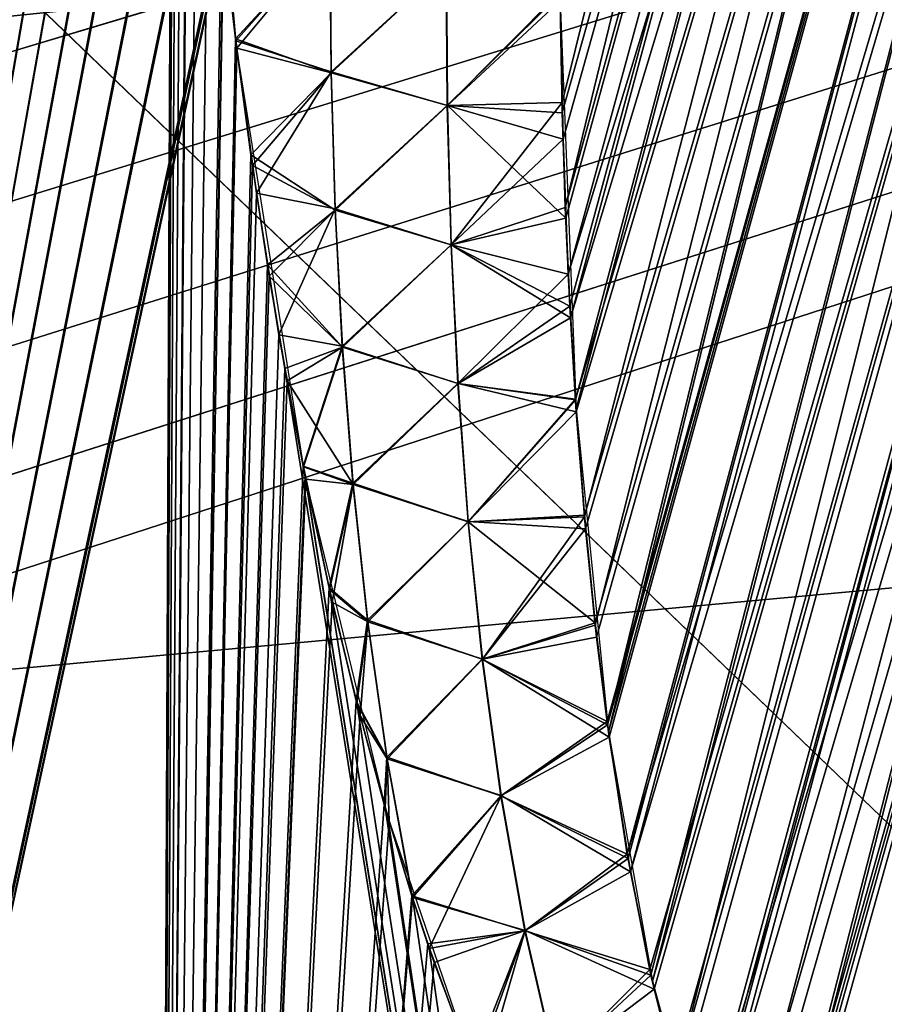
# Model space of a CAD drawing. Header units: millimetres. Extents: x -30.5 to 30.5, y -15 to 54.
# Tile 100 of 156: x 7.211 to 7.707, y -2.721 to -2.157. Entities that reach past the tile are written whole.
import ezdxf

# ---------------------------------------------------------------- set-up
doc = ezdxf.new("R2010")
doc.units = ezdxf.units.MM
doc.header["$LTSCALE"] = 65.185185
for name, color, linetype in [('111', 7, 'CONTINUOUS'), ('114', 7, 'CONTINUOUS'), ('122', 7, 'CONTINUOUS'), ('125', 7, 'CONTINUOUS'), ('142', 7, 'CONTINUOUS'), ('144', 7, 'CONTINUOUS'), ('156', 7, 'CONTINUOUS'), ('19', 7, 'CONTINUOUS'), ('20', 7, 'CONTINUOUS'), ('200', 7, 'CONTINUOUS'), ('201', 7, 'CONTINUOUS'), ('23', 7, 'CONTINUOUS'), ('24', 7, 'CONTINUOUS'), ('4', 7, 'CONTINUOUS'), ('6', 7, 'CONTINUOUS')]:
    doc.layers.add(name, color=color, linetype=linetype)

msp = doc.modelspace()

# ---------------------------------------------------------------- linework, layer by layer
at = {"layer": '111', "color": 251, "linetype": 'Continuous', "true_color": 0x656d73}
for points in [[(8.59417, 0.8663, -4.53108), (7.63526, -2.88966, -5.67176), (8.68955, 0.87284, -4.56389), (8.59417, 0.8663, -4.53108)], [(7.63526, -2.88966, -5.67176), (7.66787, -2.93704, -5.70943), (8.68955, 0.87284, -4.56389), (7.63526, -2.88966, -5.67176)], [(7.66787, -2.93704, -5.70943), (7.69811, -2.9605, -5.74179), (8.68955, 0.87284, -4.56389), (7.66787, -2.93704, -5.70943)], [(8.18019, -1.29842, -5.27107), (8.77245, 0.87492, -4.62249), (7.69811, -2.9605, -5.74179), (8.18019, -1.29842, -5.27107)], [(7.69811, -2.9605, -5.74179), (8.77245, 0.87492, -4.62249), (8.68955, 0.87284, -4.56389), (7.69811, -2.9605, -5.74179)], [(8.48908, 0.85556, -4.52443), (7.57397, -2.70816, -5.58822), (8.59417, 0.8663, -4.53108), (8.48908, 0.85556, -4.52443)], [(7.57397, -2.70816, -5.58822), (7.60319, -2.81419, -5.63087), (8.59417, 0.8663, -4.53108), (7.57397, -2.70816, -5.58822)], [(7.60319, -2.81419, -5.63087), (7.63526, -2.88966, -5.67176), (8.59417, 0.8663, -4.53108), (7.60319, -2.81419, -5.63087)], [(8.37929, 0.84097, -4.54572), (7.54884, -2.56519, -5.54349), (8.48908, 0.85556, -4.52443), (8.37929, 0.84097, -4.54572)], [(7.54884, -2.56519, -5.54349), (7.57397, -2.70816, -5.58822), (8.48908, 0.85556, -4.52443), (7.54884, -2.56519, -5.54349)], [(7.52119, -2.14614, -5.45006), (7.53025, -2.37996, -5.49725), (8.37929, 0.84097, -4.54572), (7.52119, -2.14614, -5.45006)], [(7.53025, -2.37996, -5.49725), (7.54884, -2.56519, -5.54349), (8.37929, 0.84097, -4.54572), (7.53025, -2.37996, -5.49725)], [(7.72599, -2.9673, -5.76982), (8.18019, -1.29842, -5.27107), (7.69811, -2.9605, -5.74179), (7.72599, -2.9673, -5.76982)]]:
    msp.add_3dface(points, dxfattribs=at)
at = {"layer": '114', "color": 251, "linetype": 'Continuous', "true_color": 0x656d73}
for points in [[(7.61657, -2.84981, -9.9515), (7.60106, -2.80785, -9.97204), (8.69321, 0.87301, -11.03423), (7.61657, -2.84981, -9.9515)], [(8.69321, 0.87301, -11.03423), (7.60106, -2.80785, -9.97204), (8.59849, 0.86666, -11.06803), (8.69321, 0.87301, -11.03423)], [(7.63261, -2.88463, -9.93146), (7.61657, -2.84981, -9.9515), (8.69321, 0.87301, -11.03423), (7.63261, -2.88463, -9.93146)], [(7.66471, -2.93348, -9.89411), (7.63261, -2.88463, -9.93146), (8.69321, 0.87301, -11.03423), (7.66471, -2.93348, -9.89411)], [(7.66471, -2.93348, -9.89411), (8.77245, 0.87492, -10.97751), (7.69557, -2.95919, -9.86086), (7.66471, -2.93348, -9.89411)], [(8.77245, 0.87492, -10.97751), (7.66471, -2.93348, -9.89411), (8.69321, 0.87301, -11.03423), (8.77245, 0.87492, -10.97751)], [(8.77245, 0.87492, -10.97751), (8.16689, -1.34728, -10.31434), (7.69557, -2.95919, -9.86086), (8.77245, 0.87492, -10.97751)], [(7.57249, -2.70145, -10.01414), (7.55964, -2.63527, -10.0359), (8.59849, 0.86666, -11.06803), (7.57249, -2.70145, -10.01414)], [(8.59849, 0.86666, -11.06803), (7.55964, -2.63527, -10.0359), (8.49299, 0.85602, -11.0758), (8.59849, 0.86666, -11.06803)], [(7.58634, -2.75864, -9.99289), (7.57249, -2.70145, -10.01414), (8.59849, 0.86666, -11.06803), (7.58634, -2.75864, -9.99289)], [(7.60106, -2.80785, -9.97204), (7.58634, -2.75864, -9.99289), (8.59849, 0.86666, -11.06803), (7.60106, -2.80785, -9.97204)], [(7.52987, -2.37442, -10.10399), (7.52575, -2.30264, -10.11947), (8.49299, 0.85602, -11.0758), (7.52987, -2.37442, -10.10399)], [(8.49299, 0.85602, -11.0758), (7.52575, -2.30264, -10.11947), (8.38245, 0.84144, -11.0553), (8.49299, 0.85602, -11.0758)], [(7.53503, -2.44098, -10.08859), (7.52987, -2.37442, -10.10399), (8.49299, 0.85602, -11.0758), (7.53503, -2.44098, -10.08859)], [(7.54113, -2.50256, -10.0733), (7.53503, -2.44098, -10.08859), (8.49299, 0.85602, -11.0758), (7.54113, -2.50256, -10.0733)], [(7.54802, -2.5592, -10.05818), (7.54113, -2.50256, -10.0733), (8.49299, 0.85602, -11.0758), (7.54802, -2.5592, -10.05818)], [(7.55964, -2.63527, -10.0359), (7.54802, -2.5592, -10.05818), (8.49299, 0.85602, -11.0758), (7.55964, -2.63527, -10.0359)], [(7.5228, -2.2253, -10.13504), (7.52114, -2.14185, -10.15072), (8.38245, 0.84144, -11.0553), (7.5228, -2.2253, -10.13504)], [(7.52575, -2.30264, -10.11947), (7.5228, -2.2253, -10.13504), (8.38245, 0.84144, -11.0553), (7.52575, -2.30264, -10.11947)], [(8.16689, -1.34728, -10.31434), (7.72599, -2.9673, -9.83018), (7.69557, -2.95919, -9.86086), (8.16689, -1.34728, -10.31434)]]:
    msp.add_3dface(points, dxfattribs=at)
at = {"layer": '122', "color": 251, "linetype": 'Continuous', "true_color": 0x656d73}
for points in [[(8.5948, 0.86635, 21.43121), (8.69022, 0.87287, 21.46423), (7.60506, -2.81957, 22.53339), (8.5948, 0.86635, 21.43121)], [(7.60506, -2.81957, 22.53339), (8.69022, 0.87287, 21.46423), (7.62104, -2.86035, 22.55421), (7.60506, -2.81957, 22.53339)], [(7.62104, -2.86035, 22.55421), (8.69022, 0.87287, 21.46423), (7.63722, -2.89327, 22.57413), (7.62104, -2.86035, 22.55421)], [(7.63722, -2.89327, 22.57413), (8.69022, 0.87287, 21.46423), (7.66908, -2.93833, 22.61077), (7.63722, -2.89327, 22.57413)], [(8.69022, 0.87287, 21.46423), (8.77245, 0.87492, 21.52249), (7.66908, -2.93833, 22.61077), (8.69022, 0.87287, 21.46423)], [(7.66908, -2.93833, 22.61077), (8.77245, 0.87492, 21.52249), (7.69864, -2.96075, 22.64233), (7.66908, -2.93833, 22.61077)], [(8.77245, 0.87492, 21.52249), (8.1693, -1.33843, 22.18302), (7.69864, -2.96075, 22.64233), (8.77245, 0.87492, 21.52249)], [(8.48957, 0.85562, 21.4244), (8.5948, 0.86635, 21.43121), (7.56144, -2.6455, 22.4673), (8.48957, 0.85562, 21.4244)], [(7.56144, -2.6455, 22.4673), (8.5948, 0.86635, 21.43121), (7.57497, -2.71262, 22.48981), (7.56144, -2.6455, 22.4673)], [(7.57497, -2.71262, 22.48981), (8.5948, 0.86635, 21.43121), (7.58959, -2.77045, 22.51186), (7.57497, -2.71262, 22.48981)], [(7.58959, -2.77045, 22.51186), (8.5948, 0.86635, 21.43121), (7.60506, -2.81957, 22.53339), (7.58959, -2.77045, 22.51186)], [(8.37957, 0.84102, 21.44562), (8.48957, 0.85562, 21.4244), (7.52703, -2.32781, 22.38584), (8.37957, 0.84102, 21.44562)], [(7.52703, -2.32781, 22.38584), (8.48957, 0.85562, 21.4244), (7.53036, -2.38156, 22.39761), (7.52703, -2.32781, 22.38584)], [(7.53036, -2.38156, 22.39761), (8.48957, 0.85562, 21.4244), (7.53572, -2.44871, 22.41327), (7.53036, -2.38156, 22.39761)], [(7.53572, -2.44871, 22.41327), (8.48957, 0.85562, 21.4244), (7.54205, -2.51082, 22.42884), (7.53572, -2.44871, 22.41327)], [(7.54205, -2.51082, 22.42884), (8.48957, 0.85562, 21.4244), (7.54926, -2.56824, 22.44434), (7.54205, -2.51082, 22.42884)], [(7.54926, -2.56824, 22.44434), (8.48957, 0.85562, 21.4244), (7.56144, -2.6455, 22.4673), (7.54926, -2.56824, 22.44434)], [(7.52119, -2.14592, 22.35002), (8.37957, 0.84102, 21.44562), (7.52238, -2.21009, 22.36202), (7.52119, -2.14592, 22.35002)], [(7.52238, -2.21009, 22.36202), (8.37957, 0.84102, 21.44562), (7.52436, -2.27064, 22.37396), (7.52238, -2.21009, 22.36202)], [(7.52436, -2.27064, 22.37396), (8.37957, 0.84102, 21.44562), (7.52703, -2.32781, 22.38584), (7.52436, -2.27064, 22.37396)], [(8.1693, -1.33843, 22.18302), (7.72599, -2.9673, 22.66982), (7.69864, -2.96075, 22.64233), (8.1693, -1.33843, 22.18302)]]:
    msp.add_3dface(points, dxfattribs=at)
at = {"layer": '125', "color": 251, "linetype": 'Continuous', "true_color": 0x656d73}
for points in [[(8.59833, 0.86665, 27.96807), (7.63386, -2.88702, 26.82994), (8.69318, 0.87301, 27.93424), (8.59833, 0.86665, 27.96807)], [(7.63386, -2.88702, 26.82994), (7.66552, -2.93441, 26.7932), (8.69318, 0.87301, 27.93424), (7.63386, -2.88702, 26.82994)], [(7.66552, -2.93441, 26.7932), (7.69598, -2.9594, 26.76044), (8.69318, 0.87301, 27.93424), (7.66552, -2.93441, 26.7932)], [(7.69598, -2.9594, 26.76044), (8.77245, 0.87492, 27.87751), (8.69318, 0.87301, 27.93424), (7.69598, -2.9594, 26.76044)], [(8.17833, -1.30526, 27.22689), (8.77245, 0.87492, 27.87751), (7.69598, -2.9594, 26.76044), (8.17833, -1.30526, 27.22689)], [(8.49261, 0.85598, 27.97578), (7.58737, -2.76245, 26.89137), (8.59833, 0.86665, 27.96807), (8.49261, 0.85598, 27.97578)], [(7.58737, -2.76245, 26.89137), (7.60236, -2.81173, 26.87026), (8.59833, 0.86665, 27.96807), (7.58737, -2.76245, 26.89137)], [(7.60236, -2.81173, 26.87026), (7.61795, -2.85311, 26.84974), (8.59833, 0.86665, 27.96807), (7.60236, -2.81173, 26.87026)], [(7.61795, -2.85311, 26.84974), (7.63386, -2.88702, 26.82994), (8.59833, 0.86665, 27.96807), (7.61795, -2.85311, 26.84974)], [(7.54827, -2.56104, 26.95767), (7.56007, -2.63777, 26.93512), (8.49261, 0.85598, 27.97578), (7.54827, -2.56104, 26.95767)], [(8.38188, 0.84136, 27.95512), (7.54827, -2.56104, 26.95767), (8.49261, 0.85598, 27.97578), (8.38188, 0.84136, 27.95512)], [(7.56007, -2.63777, 26.93512), (7.57319, -2.70466, 26.91301), (8.49261, 0.85598, 27.97578), (7.56007, -2.63777, 26.93512)], [(7.57319, -2.70466, 26.91301), (7.58737, -2.76245, 26.89137), (8.49261, 0.85598, 27.97578), (7.57319, -2.70466, 26.91301)], [(8.27389, 0.82359, 27.90559), (7.52411, -2.26438, 27.0273), (8.38188, 0.84136, 27.95512), (8.27389, 0.82359, 27.90559)], [(7.52411, -2.26438, 27.0273), (7.52668, -2.32104, 27.0156), (8.38188, 0.84136, 27.95512), (7.52411, -2.26438, 27.0273)], [(7.52668, -2.32104, 27.0156), (7.52989, -2.37476, 27.00391), (8.38188, 0.84136, 27.95512), (7.52668, -2.32104, 27.0156)], [(7.52989, -2.37476, 27.00391), (7.53511, -2.44184, 26.98838), (8.38188, 0.84136, 27.95512), (7.52989, -2.37476, 27.00391)], [(7.53511, -2.44184, 26.98838), (7.54128, -2.50393, 26.97295), (8.38188, 0.84136, 27.95512), (7.53511, -2.44184, 26.98838)], [(7.54128, -2.50393, 26.97295), (7.54827, -2.56104, 26.95767), (8.38188, 0.84136, 27.95512), (7.54128, -2.50393, 26.97295)], [(7.52112, -2.14075, 27.05092), (7.52224, -2.2043, 27.03909), (8.27389, 0.82359, 27.90559), (7.52112, -2.14075, 27.05092)], [(7.52224, -2.2043, 27.03909), (7.52411, -2.26438, 27.0273), (8.27389, 0.82359, 27.90559), (7.52224, -2.2043, 27.03909)], [(7.72599, -2.9673, 26.73018), (8.17833, -1.30526, 27.22689), (7.69598, -2.9594, 26.76044), (7.72599, -2.9673, 26.73018)]]:
    msp.add_3dface(points, dxfattribs=at)
at = {"layer": '142', "color": 251, "linetype": 'Continuous', "true_color": 0x656d73}
for points in [[(7.33581, -2.17308, 22.33348), (7.32818, -2.10766, 22.32564), (7.38933, -2.1087, 22.35321), (7.33581, -2.17308, 22.33348)], [(7.33581, -2.17308, 22.33348), (7.38933, -2.1087, 22.35321), (7.39, -2.18726, 22.36059), (7.33581, -2.17308, 22.33348)], [(7.38933, -2.1087, 22.35321), (7.45597, -2.12611, 22.36171), (7.39, -2.18726, 22.36059), (7.38933, -2.1087, 22.35321)], [(7.45597, -2.12611, 22.36171), (7.45658, -2.20602, 22.37289), (7.39, -2.18726, 22.36059), (7.45597, -2.12611, 22.36171)], [(7.52119, -2.14592, 22.35002), (7.45658, -2.20602, 22.37289), (7.45597, -2.12611, 22.36171), (7.52119, -2.14592, 22.35002)], [(7.52119, -2.14592, 22.35002), (7.52238, -2.21009, 22.36202), (7.45658, -2.20602, 22.37289), (7.52119, -2.14592, 22.35002)], [(7.34477, -2.24035, 22.34235), (7.33581, -2.17308, 22.33348), (7.39, -2.18726, 22.36059), (7.34477, -2.24035, 22.34235)], [(7.34477, -2.24035, 22.34235), (7.39, -2.18726, 22.36059), (7.39231, -2.2659, 22.36867), (7.34477, -2.24035, 22.34235)], [(7.39, -2.18726, 22.36059), (7.45658, -2.20602, 22.37289), (7.39231, -2.2659, 22.36867), (7.39, -2.18726, 22.36059)], [(7.45658, -2.20602, 22.37289), (7.45875, -2.28579, 22.38488), (7.39231, -2.2659, 22.36867), (7.45658, -2.20602, 22.37289)], [(7.52436, -2.27064, 22.37396), (7.45875, -2.28579, 22.38488), (7.45658, -2.20602, 22.37289), (7.52436, -2.27064, 22.37396)], [(7.52238, -2.21009, 22.36202), (7.52436, -2.27064, 22.37396), (7.45658, -2.20602, 22.37289), (7.52238, -2.21009, 22.36202)], [(7.35445, -2.30386, 22.35161), (7.34477, -2.24035, 22.34235), (7.39231, -2.2659, 22.36867), (7.35445, -2.30386, 22.35161)], [(7.35445, -2.30386, 22.35161), (7.39231, -2.2659, 22.36867), (7.39641, -2.34459, 22.37757), (7.35445, -2.30386, 22.35161)], [(7.39231, -2.2659, 22.36867), (7.45875, -2.28579, 22.38488), (7.39641, -2.34459, 22.37757), (7.39231, -2.2659, 22.36867)], [(7.52436, -2.27064, 22.37396), (7.52703, -2.32781, 22.38584), (7.45875, -2.28579, 22.38488), (7.52436, -2.27064, 22.37396)], [(7.45875, -2.28579, 22.38488), (7.46266, -2.36535, 22.39782), (7.39641, -2.34459, 22.37757), (7.45875, -2.28579, 22.38488)], [(7.52703, -2.32781, 22.38584), (7.46266, -2.36535, 22.39782), (7.45875, -2.28579, 22.38488), (7.52703, -2.32781, 22.38584)], [(7.36469, -2.36384, 22.36118), (7.35445, -2.30386, 22.35161), (7.39641, -2.34459, 22.37757), (7.36469, -2.36384, 22.36118)], [(7.52703, -2.32781, 22.38584), (7.53036, -2.38156, 22.39761), (7.46266, -2.36535, 22.39782), (7.52703, -2.32781, 22.38584)], [(7.36469, -2.36384, 22.36118), (7.39641, -2.34459, 22.37757), (7.40254, -2.42331, 22.38742), (7.36469, -2.36384, 22.36118)], [(7.39641, -2.34459, 22.37757), (7.46266, -2.36535, 22.39782), (7.40254, -2.42331, 22.38742), (7.39641, -2.34459, 22.37757)], [(7.37547, -2.42025, 22.37107), (7.36469, -2.36384, 22.36118), (7.40254, -2.42331, 22.38742), (7.37547, -2.42025, 22.37107)], [(7.46266, -2.36535, 22.39782), (7.46852, -2.44462, 22.41185), (7.40254, -2.42331, 22.38742), (7.46266, -2.36535, 22.39782)], [(7.53036, -2.38156, 22.39761), (7.46852, -2.44462, 22.41185), (7.46266, -2.36535, 22.39782), (7.53036, -2.38156, 22.39761)], [(7.53036, -2.38156, 22.39761), (7.53572, -2.44871, 22.41327), (7.46852, -2.44462, 22.41185), (7.53036, -2.38156, 22.39761)], [(7.3906, -2.49074, 22.38471), (7.37547, -2.42025, 22.37107), (7.40254, -2.42331, 22.38742), (7.3906, -2.49074, 22.38471)], [(7.3906, -2.49074, 22.38471), (7.40254, -2.42331, 22.38742), (7.41096, -2.502, 22.39843), (7.3906, -2.49074, 22.38471)], [(7.40254, -2.42331, 22.38742), (7.46852, -2.44462, 22.41185), (7.41096, -2.502, 22.39843), (7.40254, -2.42331, 22.38742)], [(7.46852, -2.44462, 22.41185), (7.4766, -2.52347, 22.42718), (7.41096, -2.502, 22.39843), (7.46852, -2.44462, 22.41185)], [(7.53572, -2.44871, 22.41327), (7.4766, -2.52347, 22.42718), (7.46852, -2.44462, 22.41185), (7.53572, -2.44871, 22.41327)], [(7.53572, -2.44871, 22.41327), (7.54205, -2.51082, 22.42884), (7.4766, -2.52347, 22.42718), (7.53572, -2.44871, 22.41327)], [(7.40652, -2.55597, 22.39888), (7.3906, -2.49074, 22.38471), (7.41096, -2.502, 22.39843), (7.40652, -2.55597, 22.39888)], [(7.40652, -2.55597, 22.39888), (7.41096, -2.502, 22.39843), (7.42202, -2.58061, 22.41084), (7.40652, -2.55597, 22.39888)], [(7.41096, -2.502, 22.39843), (7.4766, -2.52347, 22.42718), (7.42202, -2.58061, 22.41084), (7.41096, -2.502, 22.39843)], [(7.54205, -2.51082, 22.42884), (7.54926, -2.56824, 22.44434), (7.4766, -2.52347, 22.42718), (7.54205, -2.51082, 22.42884)], [(7.4766, -2.52347, 22.42718), (7.48729, -2.60174, 22.44409), (7.42202, -2.58061, 22.41084), (7.4766, -2.52347, 22.42718)], [(7.54926, -2.56824, 22.44434), (7.48729, -2.60174, 22.44409), (7.4766, -2.52347, 22.42718), (7.54926, -2.56824, 22.44434)], [(7.42313, -2.61628, 22.41354), (7.40652, -2.55597, 22.39888), (7.42202, -2.58061, 22.41084), (7.42313, -2.61628, 22.41354)], [(7.54926, -2.56824, 22.44434), (7.56144, -2.6455, 22.4673), (7.48729, -2.60174, 22.44409), (7.54926, -2.56824, 22.44434)], [(7.48729, -2.60174, 22.44409), (7.43654, -2.66021, 22.42532), (7.42202, -2.58061, 22.41084), (7.48729, -2.60174, 22.44409)], [(7.43654, -2.66021, 22.42532), (7.42313, -2.61628, 22.41354), (7.42202, -2.58061, 22.41084), (7.43654, -2.66021, 22.42532)], [(7.50107, -2.67914, 22.46298), (7.43654, -2.66021, 22.42532), (7.48729, -2.60174, 22.44409), (7.50107, -2.67914, 22.46298)], [(7.56144, -2.6455, 22.4673), (7.50107, -2.67914, 22.46298), (7.48729, -2.60174, 22.44409), (7.56144, -2.6455, 22.4673)], [(7.56144, -2.6455, 22.4673), (7.57497, -2.71262, 22.48981), (7.50107, -2.67914, 22.46298), (7.56144, -2.6455, 22.4673)], [(7.44894, -2.69745, 22.43619), (7.43654, -2.66021, 22.42532), (7.50107, -2.67914, 22.46298), (7.44894, -2.69745, 22.43619)], [(7.47548, -2.76799, 22.45947), (7.44894, -2.69745, 22.43619), (7.50107, -2.67914, 22.46298), (7.47548, -2.76799, 22.45947)], [(7.51864, -2.75525, 22.48441), (7.47548, -2.76799, 22.45947), (7.50107, -2.67914, 22.46298), (7.51864, -2.75525, 22.48441)], [(7.57497, -2.71262, 22.48981), (7.51864, -2.75525, 22.48441), (7.50107, -2.67914, 22.46298), (7.57497, -2.71262, 22.48981)], [(7.57497, -2.71262, 22.48981), (7.58959, -2.77045, 22.51186), (7.51864, -2.75525, 22.48441), (7.57497, -2.71262, 22.48981)]]:
    msp.add_3dface(points, dxfattribs=at)
at = {"layer": '144', "color": 251, "linetype": 'Continuous', "true_color": 0x656d73}
for points in [[(7.32821, -2.10775, 27.07433), (7.33511, -2.16766, 27.06721), (7.38933, -2.10872, 27.04678), (7.32821, -2.10775, 27.07433)], [(7.38933, -2.10872, 27.04678), (7.33511, -2.16766, 27.06721), (7.39, -2.18729, 27.03941), (7.38933, -2.10872, 27.04678)], [(7.38933, -2.10872, 27.04678), (7.39, -2.18729, 27.03941), (7.45597, -2.12612, 27.03829), (7.38933, -2.10872, 27.04678)], [(7.45597, -2.12612, 27.03829), (7.39, -2.18729, 27.03941), (7.45658, -2.20603, 27.02711), (7.45597, -2.12612, 27.03829)], [(7.52112, -2.14075, 27.05092), (7.45597, -2.12612, 27.03829), (7.45658, -2.20603, 27.02711), (7.52112, -2.14075, 27.05092)], [(7.52224, -2.2043, 27.03909), (7.52112, -2.14075, 27.05092), (7.45658, -2.20603, 27.02711), (7.52224, -2.2043, 27.03909)], [(7.33511, -2.16766, 27.06721), (7.34393, -2.23429, 27.05848), (7.39, -2.18729, 27.03941), (7.33511, -2.16766, 27.06721)], [(7.39, -2.18729, 27.03941), (7.34393, -2.23429, 27.05848), (7.39231, -2.26593, 27.03132), (7.39, -2.18729, 27.03941)], [(7.39, -2.18729, 27.03941), (7.39231, -2.26593, 27.03132), (7.45658, -2.20603, 27.02711), (7.39, -2.18729, 27.03941)], [(7.45658, -2.20603, 27.02711), (7.39231, -2.26593, 27.03132), (7.45875, -2.28581, 27.01511), (7.45658, -2.20603, 27.02711)], [(7.52224, -2.2043, 27.03909), (7.45658, -2.20603, 27.02711), (7.45875, -2.28581, 27.01511), (7.52224, -2.2043, 27.03909)], [(7.52411, -2.26438, 27.0273), (7.52224, -2.2043, 27.03909), (7.45875, -2.28581, 27.01511), (7.52411, -2.26438, 27.0273)], [(7.34393, -2.23429, 27.05848), (7.35337, -2.2973, 27.0494), (7.39231, -2.26593, 27.03132), (7.34393, -2.23429, 27.05848)], [(7.39231, -2.26593, 27.03132), (7.35337, -2.2973, 27.0494), (7.39641, -2.34462, 27.02243), (7.39231, -2.26593, 27.03132)], [(7.39231, -2.26593, 27.03132), (7.39641, -2.34462, 27.02243), (7.45875, -2.28581, 27.01511), (7.39231, -2.26593, 27.03132)], [(7.52668, -2.32104, 27.0156), (7.52411, -2.26438, 27.0273), (7.45875, -2.28581, 27.01511), (7.52668, -2.32104, 27.0156)], [(7.45875, -2.28581, 27.01511), (7.39641, -2.34462, 27.02243), (7.46266, -2.36537, 27.00218), (7.45875, -2.28581, 27.01511)], [(7.52668, -2.32104, 27.0156), (7.45875, -2.28581, 27.01511), (7.46266, -2.36537, 27.00218), (7.52668, -2.32104, 27.0156)], [(7.35337, -2.2973, 27.0494), (7.36343, -2.35674, 27.03999), (7.39641, -2.34462, 27.02243), (7.35337, -2.2973, 27.0494)], [(7.52989, -2.37476, 27.00391), (7.52668, -2.32104, 27.0156), (7.46266, -2.36537, 27.00218), (7.52989, -2.37476, 27.00391)], [(7.36343, -2.35674, 27.03999), (7.37403, -2.41311, 27.03024), (7.39641, -2.34462, 27.02243), (7.36343, -2.35674, 27.03999)], [(7.39641, -2.34462, 27.02243), (7.37403, -2.41311, 27.03024), (7.40254, -2.42334, 27.01257), (7.39641, -2.34462, 27.02243)], [(7.39641, -2.34462, 27.02243), (7.40254, -2.42334, 27.01257), (7.46266, -2.36537, 27.00218), (7.39641, -2.34462, 27.02243)], [(7.46266, -2.36537, 27.00218), (7.40254, -2.42334, 27.01257), (7.46852, -2.44464, 26.98815), (7.46266, -2.36537, 27.00218)], [(7.52989, -2.37476, 27.00391), (7.46266, -2.36537, 27.00218), (7.46852, -2.44464, 26.98815), (7.52989, -2.37476, 27.00391)], [(7.53511, -2.44184, 26.98838), (7.52989, -2.37476, 27.00391), (7.46852, -2.44464, 26.98815), (7.53511, -2.44184, 26.98838)], [(7.37403, -2.41311, 27.03024), (7.38896, -2.48353, 27.01675), (7.40254, -2.42334, 27.01257), (7.37403, -2.41311, 27.03024)], [(7.40254, -2.42334, 27.01257), (7.38896, -2.48353, 27.01675), (7.41096, -2.50203, 27.00156), (7.40254, -2.42334, 27.01257)], [(7.40254, -2.42334, 27.01257), (7.41096, -2.50203, 27.00156), (7.46852, -2.44464, 26.98815), (7.40254, -2.42334, 27.01257)], [(7.46852, -2.44464, 26.98815), (7.41096, -2.50203, 27.00156), (7.47661, -2.52349, 26.97282), (7.46852, -2.44464, 26.98815)], [(7.53511, -2.44184, 26.98838), (7.46852, -2.44464, 26.98815), (7.47661, -2.52349, 26.97282), (7.53511, -2.44184, 26.98838)], [(7.54128, -2.50393, 26.97295), (7.53511, -2.44184, 26.98838), (7.47661, -2.52349, 26.97282), (7.54128, -2.50393, 26.97295)], [(7.38896, -2.48353, 27.01675), (7.40466, -2.54872, 27.00277), (7.41096, -2.50203, 27.00156), (7.38896, -2.48353, 27.01675)], [(7.41096, -2.50203, 27.00156), (7.40466, -2.54872, 27.00277), (7.42203, -2.58064, 26.98915), (7.41096, -2.50203, 27.00156)], [(7.41096, -2.50203, 27.00156), (7.42203, -2.58064, 26.98915), (7.47661, -2.52349, 26.97282), (7.41096, -2.50203, 27.00156)], [(7.54827, -2.56104, 26.95767), (7.54128, -2.50393, 26.97295), (7.47661, -2.52349, 26.97282), (7.54827, -2.56104, 26.95767)], [(7.47661, -2.52349, 26.97282), (7.42203, -2.58064, 26.98915), (7.48729, -2.60176, 26.9559), (7.47661, -2.52349, 26.97282)], [(7.54827, -2.56104, 26.95767), (7.47661, -2.52349, 26.97282), (7.48729, -2.60176, 26.9559), (7.54827, -2.56104, 26.95767)], [(7.40466, -2.54872, 27.00277), (7.42092, -2.60871, 26.9884), (7.42203, -2.58064, 26.98915), (7.40466, -2.54872, 27.00277)], [(7.56007, -2.63777, 26.93512), (7.54827, -2.56104, 26.95767), (7.48729, -2.60176, 26.9559), (7.56007, -2.63777, 26.93512)], [(7.42092, -2.60871, 26.9884), (7.43652, -2.66013, 26.9747), (7.42203, -2.58064, 26.98915), (7.42092, -2.60871, 26.9884)], [(7.42203, -2.58064, 26.98915), (7.43652, -2.66013, 26.9747), (7.48729, -2.60176, 26.9559), (7.42203, -2.58064, 26.98915)], [(7.43652, -2.66013, 26.9747), (7.44614, -2.68933, 26.96625), (7.48729, -2.60176, 26.9559), (7.43652, -2.66013, 26.9747)], [(7.48729, -2.60176, 26.9559), (7.44614, -2.68933, 26.96625), (7.50107, -2.67916, 26.93702), (7.48729, -2.60176, 26.9559)], [(7.56007, -2.63777, 26.93512), (7.48729, -2.60176, 26.9559), (7.50107, -2.67916, 26.93702), (7.56007, -2.63777, 26.93512)], [(7.57319, -2.70466, 26.91301), (7.56007, -2.63777, 26.93512), (7.50107, -2.67916, 26.93702), (7.57319, -2.70466, 26.91301)], [(7.44614, -2.68933, 26.96625), (7.47209, -2.75963, 26.9435), (7.50107, -2.67916, 26.93702), (7.44614, -2.68933, 26.96625)], [(7.50107, -2.67916, 26.93702), (7.47209, -2.75963, 26.9435), (7.51864, -2.75527, 26.91558), (7.50107, -2.67916, 26.93702)], [(7.57319, -2.70466, 26.91301), (7.50107, -2.67916, 26.93702), (7.51864, -2.75527, 26.91558), (7.57319, -2.70466, 26.91301)], [(7.58737, -2.76245, 26.89137), (7.57319, -2.70466, 26.91301), (7.51864, -2.75527, 26.91558), (7.58737, -2.76245, 26.89137)]]:
    msp.add_3dface(points, dxfattribs=at)
at = {"layer": '156', "color": 251, "linetype": 'Continuous', "true_color": 0x656d73}
for points in [[(7.33525, -2.16882, -10.16707), (7.32807, -2.10651, -10.17447), (7.3892, -2.1082, -10.14686), (7.33525, -2.16882, -10.16707)], [(7.33525, -2.16882, -10.16707), (7.3892, -2.1082, -10.14686), (7.38986, -2.1867, -10.1395), (7.33525, -2.16882, -10.16707)], [(7.3892, -2.1082, -10.14686), (7.45583, -2.12613, -10.13827), (7.38986, -2.1867, -10.1395), (7.3892, -2.1082, -10.14686)], [(7.45583, -2.12613, -10.13827), (7.45644, -2.20605, -10.1271), (7.38986, -2.1867, -10.1395), (7.45583, -2.12613, -10.13827)], [(7.45583, -2.12613, -10.13827), (7.52114, -2.14185, -10.15072), (7.45644, -2.20605, -10.1271), (7.45583, -2.12613, -10.13827)], [(7.52114, -2.14185, -10.15072), (7.5228, -2.2253, -10.13504), (7.45644, -2.20605, -10.1271), (7.52114, -2.14185, -10.15072)], [(7.3471, -2.25631, -10.1554), (7.33525, -2.16882, -10.16707), (7.38986, -2.1867, -10.1395), (7.3471, -2.25631, -10.1554)], [(7.3471, -2.25631, -10.1554), (7.38986, -2.1867, -10.1395), (7.39216, -2.26528, -10.13144), (7.3471, -2.25631, -10.1554)], [(7.38986, -2.1867, -10.1395), (7.45644, -2.20605, -10.1271), (7.39216, -2.26528, -10.13144), (7.38986, -2.1867, -10.1395)], [(7.45644, -2.20605, -10.1271), (7.45862, -2.28583, -10.11512), (7.39216, -2.26528, -10.13144), (7.45644, -2.20605, -10.1271)], [(7.45644, -2.20605, -10.1271), (7.5228, -2.2253, -10.13504), (7.45862, -2.28583, -10.11512), (7.45644, -2.20605, -10.1271)], [(7.5228, -2.2253, -10.13504), (7.52575, -2.30264, -10.11947), (7.45862, -2.28583, -10.11512), (7.5228, -2.2253, -10.13504)], [(7.36004, -2.33744, -10.14314), (7.3471, -2.25631, -10.1554), (7.39216, -2.26528, -10.13144), (7.36004, -2.33744, -10.14314)], [(7.36004, -2.33744, -10.14314), (7.39216, -2.26528, -10.13144), (7.39624, -2.34391, -10.12257), (7.36004, -2.33744, -10.14314)], [(7.39216, -2.26528, -10.13144), (7.45862, -2.28583, -10.11512), (7.39624, -2.34391, -10.12257), (7.39216, -2.26528, -10.13144)], [(7.45862, -2.28583, -10.11512), (7.46253, -2.3654, -10.10219), (7.39624, -2.34391, -10.12257), (7.45862, -2.28583, -10.11512)], [(7.45862, -2.28583, -10.11512), (7.52575, -2.30264, -10.11947), (7.46253, -2.3654, -10.10219), (7.45862, -2.28583, -10.11512)], [(7.52575, -2.30264, -10.11947), (7.52987, -2.37442, -10.10399), (7.46253, -2.3654, -10.10219), (7.52575, -2.30264, -10.11947)], [(7.37396, -2.41275, -10.13031), (7.36004, -2.33744, -10.14314), (7.39624, -2.34391, -10.12257), (7.37396, -2.41275, -10.13031)], [(7.37396, -2.41275, -10.13031), (7.39624, -2.34391, -10.12257), (7.40235, -2.42256, -10.11273), (7.37396, -2.41275, -10.13031)], [(7.39624, -2.34391, -10.12257), (7.46253, -2.3654, -10.10219), (7.40235, -2.42256, -10.11273), (7.39624, -2.34391, -10.12257)], [(7.46253, -2.3654, -10.10219), (7.46839, -2.44467, -10.08817), (7.40235, -2.42256, -10.11273), (7.46253, -2.3654, -10.10219)], [(7.46253, -2.3654, -10.10219), (7.52987, -2.37442, -10.10399), (7.46839, -2.44467, -10.08817), (7.46253, -2.3654, -10.10219)], [(7.52987, -2.37442, -10.10399), (7.53503, -2.44098, -10.08859), (7.46839, -2.44467, -10.08817), (7.52987, -2.37442, -10.10399)], [(7.38876, -2.48262, -10.11694), (7.37396, -2.41275, -10.13031), (7.40235, -2.42256, -10.11273), (7.38876, -2.48262, -10.11694)], [(7.38876, -2.48262, -10.11694), (7.40235, -2.42256, -10.11273), (7.41074, -2.50119, -10.10176), (7.38876, -2.48262, -10.11694)], [(7.40235, -2.42256, -10.11273), (7.46839, -2.44467, -10.08817), (7.41074, -2.50119, -10.10176), (7.40235, -2.42256, -10.11273)], [(7.46839, -2.44467, -10.08817), (7.47648, -2.52353, -10.07284), (7.41074, -2.50119, -10.10176), (7.46839, -2.44467, -10.08817)], [(7.53503, -2.44098, -10.08859), (7.54113, -2.50256, -10.0733), (7.46839, -2.44467, -10.08817), (7.53503, -2.44098, -10.08859)], [(7.46839, -2.44467, -10.08817), (7.54113, -2.50256, -10.0733), (7.47648, -2.52353, -10.07284), (7.46839, -2.44467, -10.08817)], [(7.40429, -2.54728, -10.10309), (7.38876, -2.48262, -10.11694), (7.41074, -2.50119, -10.10176), (7.40429, -2.54728, -10.10309)], [(7.40429, -2.54728, -10.10309), (7.41074, -2.50119, -10.10176), (7.42177, -2.57974, -10.08938), (7.40429, -2.54728, -10.10309)], [(7.41074, -2.50119, -10.10176), (7.47648, -2.52353, -10.07284), (7.42177, -2.57974, -10.08938), (7.41074, -2.50119, -10.10176)], [(7.54113, -2.50256, -10.0733), (7.54802, -2.5592, -10.05818), (7.47648, -2.52353, -10.07284), (7.54113, -2.50256, -10.0733)], [(7.47648, -2.52353, -10.07284), (7.48717, -2.6018, -10.05593), (7.42177, -2.57974, -10.08938), (7.47648, -2.52353, -10.07284)], [(7.47648, -2.52353, -10.07284), (7.54802, -2.5592, -10.05818), (7.48717, -2.6018, -10.05593), (7.47648, -2.52353, -10.07284)], [(7.42037, -2.60678, -10.08889), (7.40429, -2.54728, -10.10309), (7.42177, -2.57974, -10.08938), (7.42037, -2.60678, -10.08889)], [(7.54802, -2.5592, -10.05818), (7.55964, -2.63527, -10.0359), (7.48717, -2.6018, -10.05593), (7.54802, -2.5592, -10.05818)], [(7.43621, -2.65917, -10.07497), (7.42037, -2.60678, -10.08889), (7.42177, -2.57974, -10.08938), (7.43621, -2.65917, -10.07497)], [(7.48717, -2.6018, -10.05593), (7.43621, -2.65917, -10.07497), (7.42177, -2.57974, -10.08938), (7.48717, -2.6018, -10.05593)], [(7.43621, -2.65917, -10.07497), (7.48717, -2.6018, -10.05593), (7.50095, -2.67921, -10.03705), (7.43621, -2.65917, -10.07497)], [(7.48717, -2.6018, -10.05593), (7.55964, -2.63527, -10.0359), (7.50095, -2.67921, -10.03705), (7.48717, -2.6018, -10.05593)], [(7.55964, -2.63527, -10.0359), (7.57249, -2.70145, -10.01414), (7.50095, -2.67921, -10.03705), (7.55964, -2.63527, -10.0359)], [(7.44525, -2.6867, -10.06704), (7.43621, -2.65917, -10.07497), (7.50095, -2.67921, -10.03705), (7.44525, -2.6867, -10.06704)], [(7.47074, -2.75625, -10.04469), (7.44525, -2.6867, -10.06704), (7.50095, -2.67921, -10.03705), (7.47074, -2.75625, -10.04469)], [(7.47074, -2.75625, -10.04469), (7.50095, -2.67921, -10.03705), (7.51853, -2.75533, -10.01562), (7.47074, -2.75625, -10.04469)], [(7.50095, -2.67921, -10.03705), (7.57249, -2.70145, -10.01414), (7.51853, -2.75533, -10.01562), (7.50095, -2.67921, -10.03705)], [(7.57249, -2.70145, -10.01414), (7.58634, -2.75864, -9.99289), (7.51853, -2.75533, -10.01562), (7.57249, -2.70145, -10.01414)]]:
    msp.add_3dface(points, dxfattribs=at)
at = {"layer": '19', "color": 251, "linetype": 'Continuous', "true_color": 0x656d73}
for points in [[(7.31121, -0.48041, -5.34682), (7.32193, 0.51745, -5.31236), (6.80906, -4.5003, -5.24321), (7.31121, -0.48041, -5.34682)], [(7.32193, 0.51745, -5.31236), (6.82972, 0.51745, -5.06257), (6.80906, -4.5003, -5.24321), (7.32193, 0.51745, -5.31236)], [(7.30039, -1.4843, -5.38151), (7.31121, -0.48041, -5.34682), (6.80906, -4.5003, -5.24321), (7.30039, -1.4843, -5.38151)], [(7.28752, -4.5003, -5.49895), (7.30039, -1.4843, -5.38151), (6.80906, -4.5003, -5.24321), (7.28752, -4.5003, -5.49895)], [(7.30859, -1.866, -5.40267), (7.30039, -1.4843, -5.38151), (7.28752, -4.5003, -5.49895), (7.30859, -1.866, -5.40267)], [(7.33584, -2.17331, -5.43351), (7.30859, -1.866, -5.40267), (7.28752, -4.5003, -5.49895), (7.33584, -2.17331, -5.43351)], [(7.37513, -2.41857, -5.47076), (7.33584, -2.17331, -5.43351), (7.28752, -4.5003, -5.49895), (7.37513, -2.41857, -5.47076)], [(7.70689, -4.5003, -5.84312), (7.37513, -2.41857, -5.47076), (7.28752, -4.5003, -5.49895), (7.70689, -4.5003, -5.84312)], [(7.42219, -2.61307, -5.51272), (7.37513, -2.41857, -5.47076), (7.70689, -4.5003, -5.84312), (7.42219, -2.61307, -5.51272)], [(7.47357, -2.76331, -5.55779), (7.42219, -2.61307, -5.51272), (7.70689, -4.5003, -5.84312), (7.47357, -2.76331, -5.55779)]]:
    msp.add_3dface(points, dxfattribs=at)
at = {"layer": '20', "color": 251, "linetype": 'Continuous', "true_color": 0x656d73}
for points in [[(7.31121, -0.48042, 27.15318), (7.32193, 0.51745, 27.18764), (6.80906, -4.5003, 27.25679), (7.31121, -0.48042, 27.15318)], [(7.32193, 0.51745, 27.18764), (6.82972, 0.51745, 27.43743), (6.80906, -4.5003, 27.25679), (7.32193, 0.51745, 27.18764)], [(7.30039, -1.4843, 27.11849), (7.31121, -0.48042, 27.15318), (6.80906, -4.5003, 27.25679), (7.30039, -1.4843, 27.11849)], [(7.30039, -1.4843, 27.11849), (6.80906, -4.5003, 27.25679), (7.30011, -1.56532, 27.11531), (7.30039, -1.4843, 27.11849)], [(7.28752, -4.5003, 27.00105), (7.30011, -1.56532, 27.11531), (6.80906, -4.5003, 27.25679), (7.28752, -4.5003, 27.00105)], [(7.30076, -1.64337, 27.11165), (7.30011, -1.56532, 27.11531), (7.28752, -4.5003, 27.00105), (7.30076, -1.64337, 27.11165)], [(7.30236, -1.71842, 27.1075), (7.30076, -1.64337, 27.11165), (7.28752, -4.5003, 27.00105), (7.30236, -1.71842, 27.1075)], [(7.30491, -1.79046, 27.10287), (7.30236, -1.71842, 27.1075), (7.28752, -4.5003, 27.00105), (7.30491, -1.79046, 27.10287)], [(7.30823, -1.85989, 27.09782), (7.30491, -1.79046, 27.10287), (7.28752, -4.5003, 27.00105), (7.30823, -1.85989, 27.09782)], [(7.3135, -1.94315, 27.09092), (7.30823, -1.85989, 27.09782), (7.28752, -4.5003, 27.00105), (7.3135, -1.94315, 27.09092)], [(7.31979, -2.0222, 27.08349), (7.3135, -1.94315, 27.09092), (7.28752, -4.5003, 27.00105), (7.31979, -2.0222, 27.08349)], [(7.32705, -2.09697, 27.07555), (7.31979, -2.0222, 27.08349), (7.28752, -4.5003, 27.00105), (7.32705, -2.09697, 27.07555)], [(7.32821, -2.10775, 27.07433), (7.32705, -2.09697, 27.07555), (7.28752, -4.5003, 27.00105), (7.32821, -2.10775, 27.07433)], [(7.33511, -2.16766, 27.06721), (7.32821, -2.10775, 27.07433), (7.28752, -4.5003, 27.00105), (7.33511, -2.16766, 27.06721)], [(7.34393, -2.23429, 27.05848), (7.33511, -2.16766, 27.06721), (7.28752, -4.5003, 27.00105), (7.34393, -2.23429, 27.05848)], [(7.35337, -2.2973, 27.0494), (7.34393, -2.23429, 27.05848), (7.28752, -4.5003, 27.00105), (7.35337, -2.2973, 27.0494)], [(7.36343, -2.35674, 27.03999), (7.35337, -2.2973, 27.0494), (7.28752, -4.5003, 27.00105), (7.36343, -2.35674, 27.03999)], [(7.70689, -4.5003, 26.65688), (7.36343, -2.35674, 27.03999), (7.28752, -4.5003, 27.00105), (7.70689, -4.5003, 26.65688)], [(7.37403, -2.41311, 27.03024), (7.36343, -2.35674, 27.03999), (7.70689, -4.5003, 26.65688), (7.37403, -2.41311, 27.03024)], [(7.38896, -2.48353, 27.01675), (7.37403, -2.41311, 27.03024), (7.70689, -4.5003, 26.65688), (7.38896, -2.48353, 27.01675)], [(7.40466, -2.54872, 27.00277), (7.38896, -2.48353, 27.01675), (7.70689, -4.5003, 26.65688), (7.40466, -2.54872, 27.00277)], [(7.42092, -2.60871, 26.9884), (7.40466, -2.54872, 27.00277), (7.70689, -4.5003, 26.65688), (7.42092, -2.60871, 26.9884)], [(7.43652, -2.66013, 26.9747), (7.42092, -2.60871, 26.9884), (7.70689, -4.5003, 26.65688), (7.43652, -2.66013, 26.9747)], [(7.44614, -2.68933, 26.96625), (7.43652, -2.66013, 26.9747), (7.70689, -4.5003, 26.65688), (7.44614, -2.68933, 26.96625)], [(7.47209, -2.75963, 26.9435), (7.44614, -2.68933, 26.96625), (7.70689, -4.5003, 26.65688), (7.47209, -2.75963, 26.9435)]]:
    msp.add_3dface(points, dxfattribs=at)
at = {"layer": '200', "linetype": 'Continuous'}
for points in [[(17.46981, -2.49427, 55), (16.96283, -2.32954, 55), (-15.46397, 0.26656, 55), (17.46981, -2.49427, 55)], [(16.96283, -2.32954, 55), (16.50116, -2.063, 55), (-15.46397, 0.26656, 55), (16.96283, -2.32954, 55)], [(30.3236, -6, 55), (17.46981, -2.49427, 55), (-15.46397, 0.26656, 55), (30.3236, -6, 55)], [(-15.46397, -0.26656, 55), (30.3236, -6, 55), (-15.46397, 0.26656, 55), (-15.46397, -0.26656, 55)], [(-15.57481, -0.788, 55), (30.3236, -6, 55), (-15.46397, -0.26656, 55), (-15.57481, -0.788, 55)], [(-15.79163, -1.27499, 55), (30.3236, -6, 55), (-15.57481, -0.788, 55), (-15.79163, -1.27499, 55)], [(-16.10497, -1.70628, 55), (30.3236, -6, 55), (-15.79163, -1.27499, 55), (-16.10497, -1.70628, 55)], [(-16.50116, -2.063, 55), (30.3236, -6, 55), (-16.10497, -1.70628, 55), (-16.50116, -2.063, 55)], [(-16.96283, -2.32954, 55), (30.3236, -6, 55), (-16.50116, -2.063, 55), (-16.96283, -2.32954, 55)], [(-17.46981, -2.49427, 55), (30.3236, -6, 55), (-16.96283, -2.32954, 55), (-17.46981, -2.49427, 55)], [(-18, -2.55, 55), (30.3236, -6, 55), (-17.46981, -2.49427, 55), (-18, -2.55, 55)], [(-30.3236, -6, 55), (30.3236, -6, 55), (-18, -2.55, 55), (-30.3236, -6, 55)]]:
    msp.add_3dface(points, dxfattribs=at)
at = {"layer": '201', "linetype": 'Continuous'}
for points in [[(-30.3236, -6, -55), (-17.46981, -2.49427, -55), (15.46397, 0.26656, -55), (-30.3236, -6, -55)], [(15.46397, -0.26656, -55), (-30.3236, -6, -55), (15.46397, 0.26656, -55), (15.46397, -0.26656, -55)], [(-17.46981, -2.49427, -55), (-16.96283, -2.32954, -55), (15.46397, 0.26656, -55), (-17.46981, -2.49427, -55)], [(-16.96283, -2.32954, -55), (-16.50116, -2.063, -55), (15.46397, 0.26656, -55), (-16.96283, -2.32954, -55)], [(15.57481, -0.788, -55), (-30.3236, -6, -55), (15.46397, -0.26656, -55), (15.57481, -0.788, -55)], [(15.79163, -1.27499, -55), (-30.3236, -6, -55), (15.57481, -0.788, -55), (15.79163, -1.27499, -55)], [(16.10497, -1.70628, -55), (-30.3236, -6, -55), (15.79163, -1.27499, -55), (16.10497, -1.70628, -55)], [(16.50116, -2.063, -55), (-30.3236, -6, -55), (16.10497, -1.70628, -55), (16.50116, -2.063, -55)], [(16.96283, -2.32954, -55), (-30.3236, -6, -55), (16.50116, -2.063, -55), (16.96283, -2.32954, -55)], [(17.46981, -2.49427, -55), (-30.3236, -6, -55), (16.96283, -2.32954, -55), (17.46981, -2.49427, -55)], [(18, -2.55, -55), (-30.3236, -6, -55), (17.46981, -2.49427, -55), (18, -2.55, -55)], [(30.3236, -6, -55), (-30.3236, -6, -55), (18, -2.55, -55), (30.3236, -6, -55)]]:
    msp.add_3dface(points, dxfattribs=at)
at = {"layer": '23', "color": 251, "linetype": 'Continuous', "true_color": 0x656d73}
for points in [[(7.32193, 0.51745, 22.21236), (6.80906, -4.5003, 22.14321), (6.82972, 0.51745, 21.96257), (7.32193, 0.51745, 22.21236)], [(7.31121, -0.48041, 22.24682), (6.80906, -4.5003, 22.14321), (7.32193, 0.51745, 22.21236), (7.31121, -0.48041, 22.24682)], [(7.30039, -1.4843, 22.28151), (6.80906, -4.5003, 22.14321), (7.31121, -0.48041, 22.24682), (7.30039, -1.4843, 22.28151)], [(7.30015, -1.56687, 22.28478), (6.80906, -4.5003, 22.14321), (7.30039, -1.4843, 22.28151), (7.30015, -1.56687, 22.28478)], [(7.30084, -1.64624, 22.28852), (6.80906, -4.5003, 22.14321), (7.30015, -1.56687, 22.28478), (7.30084, -1.64624, 22.28852)], [(7.30247, -1.72237, 22.29273), (6.80906, -4.5003, 22.14321), (7.30084, -1.64624, 22.28852), (7.30247, -1.72237, 22.29273)], [(7.30509, -1.79518, 22.29745), (6.80906, -4.5003, 22.14321), (7.30247, -1.72237, 22.29273), (7.30509, -1.79518, 22.29745)], [(7.30854, -1.86497, 22.30259), (6.80906, -4.5003, 22.14321), (7.30509, -1.79518, 22.29745), (7.30854, -1.86497, 22.30259)], [(7.31384, -1.94823, 22.30952), (6.80906, -4.5003, 22.14321), (7.30854, -1.86497, 22.30259), (7.31384, -1.94823, 22.30952)], [(7.32025, -2.0271, 22.31702), (6.80906, -4.5003, 22.14321), (7.31384, -1.94823, 22.30952), (7.32025, -2.0271, 22.31702)], [(7.32757, -2.10207, 22.32501), (6.80906, -4.5003, 22.14321), (7.32025, -2.0271, 22.31702), (7.32757, -2.10207, 22.32501)], [(7.32818, -2.10766, 22.32564), (6.80906, -4.5003, 22.14321), (7.32757, -2.10207, 22.32501), (7.32818, -2.10766, 22.32564)], [(7.28752, -4.5003, 22.39895), (6.80906, -4.5003, 22.14321), (7.32818, -2.10766, 22.32564), (7.28752, -4.5003, 22.39895)], [(7.33581, -2.17308, 22.33348), (7.28752, -4.5003, 22.39895), (7.32818, -2.10766, 22.32564), (7.33581, -2.17308, 22.33348)], [(7.34477, -2.24035, 22.34235), (7.28752, -4.5003, 22.39895), (7.33581, -2.17308, 22.33348), (7.34477, -2.24035, 22.34235)], [(7.35445, -2.30386, 22.35161), (7.28752, -4.5003, 22.39895), (7.34477, -2.24035, 22.34235), (7.35445, -2.30386, 22.35161)], [(7.36469, -2.36384, 22.36118), (7.28752, -4.5003, 22.39895), (7.35445, -2.30386, 22.35161), (7.36469, -2.36384, 22.36118)], [(7.37547, -2.42025, 22.37107), (7.28752, -4.5003, 22.39895), (7.36469, -2.36384, 22.36118), (7.37547, -2.42025, 22.37107)], [(7.3906, -2.49074, 22.38471), (7.28752, -4.5003, 22.39895), (7.37547, -2.42025, 22.37107), (7.3906, -2.49074, 22.38471)], [(7.40652, -2.55597, 22.39888), (7.28752, -4.5003, 22.39895), (7.3906, -2.49074, 22.38471), (7.40652, -2.55597, 22.39888)], [(7.42313, -2.61628, 22.41354), (7.28752, -4.5003, 22.39895), (7.40652, -2.55597, 22.39888), (7.42313, -2.61628, 22.41354)], [(7.43654, -2.66021, 22.42532), (7.28752, -4.5003, 22.39895), (7.42313, -2.61628, 22.41354), (7.43654, -2.66021, 22.42532)], [(7.44894, -2.69745, 22.43619), (7.28752, -4.5003, 22.39895), (7.43654, -2.66021, 22.42532), (7.44894, -2.69745, 22.43619)], [(7.47548, -2.76799, 22.45947), (7.28752, -4.5003, 22.39895), (7.44894, -2.69745, 22.43619), (7.47548, -2.76799, 22.45947)]]:
    msp.add_3dface(points, dxfattribs=at)
at = {"layer": '24', "color": 251, "linetype": 'Continuous', "true_color": 0x656d73}
for points in [[(7.31121, -0.48042, -10.25318), (6.80906, -4.5003, -10.35679), (7.32193, 0.51745, -10.28764), (7.31121, -0.48042, -10.25318)], [(7.32193, 0.51745, -10.28764), (6.80906, -4.5003, -10.35679), (6.82972, 0.51745, -10.53743), (7.32193, 0.51745, -10.28764)], [(7.30039, -1.4843, -10.21849), (6.80906, -4.5003, -10.35679), (7.31121, -0.48042, -10.25318), (7.30039, -1.4843, -10.21849)], [(7.30012, -1.56632, -10.21526), (6.80906, -4.5003, -10.35679), (7.30039, -1.4843, -10.21849), (7.30012, -1.56632, -10.21526)], [(7.3008, -1.64515, -10.21156), (6.80906, -4.5003, -10.35679), (7.30012, -1.56632, -10.21526), (7.3008, -1.64515, -10.21156)], [(7.30243, -1.72072, -10.20737), (6.80906, -4.5003, -10.35679), (7.3008, -1.64515, -10.21156), (7.30243, -1.72072, -10.20737)], [(7.30502, -1.79304, -10.20269), (6.80906, -4.5003, -10.35679), (7.30243, -1.72072, -10.20737), (7.30502, -1.79304, -10.20269)], [(7.30838, -1.86255, -10.19761), (6.80906, -4.5003, -10.35679), (7.30502, -1.79304, -10.20269), (7.30838, -1.86255, -10.19761)], [(7.31367, -1.94557, -10.1907), (6.80906, -4.5003, -10.35679), (7.30838, -1.86255, -10.19761), (7.31367, -1.94557, -10.1907)], [(7.31997, -2.02425, -10.18328), (6.80906, -4.5003, -10.35679), (7.31367, -1.94557, -10.1907), (7.31997, -2.02425, -10.18328)], [(7.32722, -2.09856, -10.17537), (6.80906, -4.5003, -10.35679), (7.31997, -2.02425, -10.18328), (7.32722, -2.09856, -10.17537)], [(7.32807, -2.10651, -10.17447), (6.80906, -4.5003, -10.35679), (7.32722, -2.09856, -10.17537), (7.32807, -2.10651, -10.17447)], [(7.28752, -4.5003, -10.10105), (6.80906, -4.5003, -10.35679), (7.32807, -2.10651, -10.17447), (7.28752, -4.5003, -10.10105)], [(7.33525, -2.16882, -10.16707), (7.28752, -4.5003, -10.10105), (7.32807, -2.10651, -10.17447), (7.33525, -2.16882, -10.16707)], [(7.3471, -2.25631, -10.1554), (7.28752, -4.5003, -10.10105), (7.33525, -2.16882, -10.16707), (7.3471, -2.25631, -10.1554)], [(7.36004, -2.33744, -10.14314), (7.28752, -4.5003, -10.10105), (7.3471, -2.25631, -10.1554), (7.36004, -2.33744, -10.14314)], [(7.37396, -2.41275, -10.13031), (7.28752, -4.5003, -10.10105), (7.36004, -2.33744, -10.14314), (7.37396, -2.41275, -10.13031)], [(7.38876, -2.48262, -10.11694), (7.28752, -4.5003, -10.10105), (7.37396, -2.41275, -10.13031), (7.38876, -2.48262, -10.11694)], [(7.40429, -2.54728, -10.10309), (7.28752, -4.5003, -10.10105), (7.38876, -2.48262, -10.11694), (7.40429, -2.54728, -10.10309)], [(7.42037, -2.60678, -10.08889), (7.28752, -4.5003, -10.10105), (7.40429, -2.54728, -10.10309), (7.42037, -2.60678, -10.08889)], [(7.43621, -2.65917, -10.07497), (7.28752, -4.5003, -10.10105), (7.42037, -2.60678, -10.08889), (7.43621, -2.65917, -10.07497)], [(7.44525, -2.6867, -10.06704), (7.28752, -4.5003, -10.10105), (7.43621, -2.65917, -10.07497), (7.44525, -2.6867, -10.06704)], [(7.47074, -2.75625, -10.04469), (7.28752, -4.5003, -10.10105), (7.44525, -2.6867, -10.06704), (7.47074, -2.75625, -10.04469)]]:
    msp.add_3dface(points, dxfattribs=at)
at = {"layer": '4', "color": 251, "linetype": 'Continuous', "true_color": 0x656d73}
for points in [[(0.50879, -7.22131, 45.08047), (0.63156, -7.13, 45.07968), (20.05, 1.70262, 45.0026), (0.50879, -7.22131, 45.08047)], [(20.05, -14.50436, 45.14403), (0.50879, -7.22131, 45.08047), (20.05, 1.70262, 45.0026), (20.05, -14.50436, 45.14403)], [(20.05, 1.70262, 45.0026), (0.63156, -7.13, 45.07968), (5.1947, -3.12827, 45.04475), (20.05, 1.70262, 45.0026)], [(5.30907, -3.02628, 45.04386), (20.05, 1.70262, 45.0026), (5.1947, -3.12827, 45.04475), (5.30907, -3.02628, 45.04386)], [(5.38512, -2.91769, 45.04292), (20.05, 1.70262, 45.0026), (5.30907, -3.02628, 45.04386), (5.38512, -2.91769, 45.04292)], [(5.42757, -2.80978, 45.04197), (20.05, 1.70262, 45.0026), (5.38512, -2.91769, 45.04292), (5.42757, -2.80978, 45.04197)], [(5.44233, -2.70785, 45.04108), (20.05, 1.70262, 45.0026), (5.42757, -2.80978, 45.04197), (5.44233, -2.70785, 45.04108)], [(5.50992, -0.49958, 45.02181), (20.05, 1.70262, 45.0026), (5.44233, -2.70785, 45.04108), (5.50992, -0.49958, 45.02181)]]:
    msp.add_3dface(points, dxfattribs=at)
at = {"layer": '6', "color": 251, "linetype": 'Continuous', "true_color": 0x656d73}
for points in [[(5.57671, 1.70262, -45.0026), (5.50992, -0.49958, -45.02181), (20.05, -14.50436, -45.14403), (5.57671, 1.70262, -45.0026)], [(20.05, 1.70262, -45.0026), (5.57671, 1.70262, -45.0026), (20.05, -14.50436, -45.14403), (20.05, 1.70262, -45.0026)], [(5.50992, -0.49958, -45.02181), (5.44233, -2.70785, -45.04108), (20.05, -14.50436, -45.14403), (5.50992, -0.49958, -45.02181)], [(5.44233, -2.70785, -45.04108), (5.42561, -2.81711, -45.04204), (20.05, -14.50436, -45.14403), (5.44233, -2.70785, -45.04108)]]:
    msp.add_3dface(points, dxfattribs=at)

doc.saveas('drawing.dxf')
